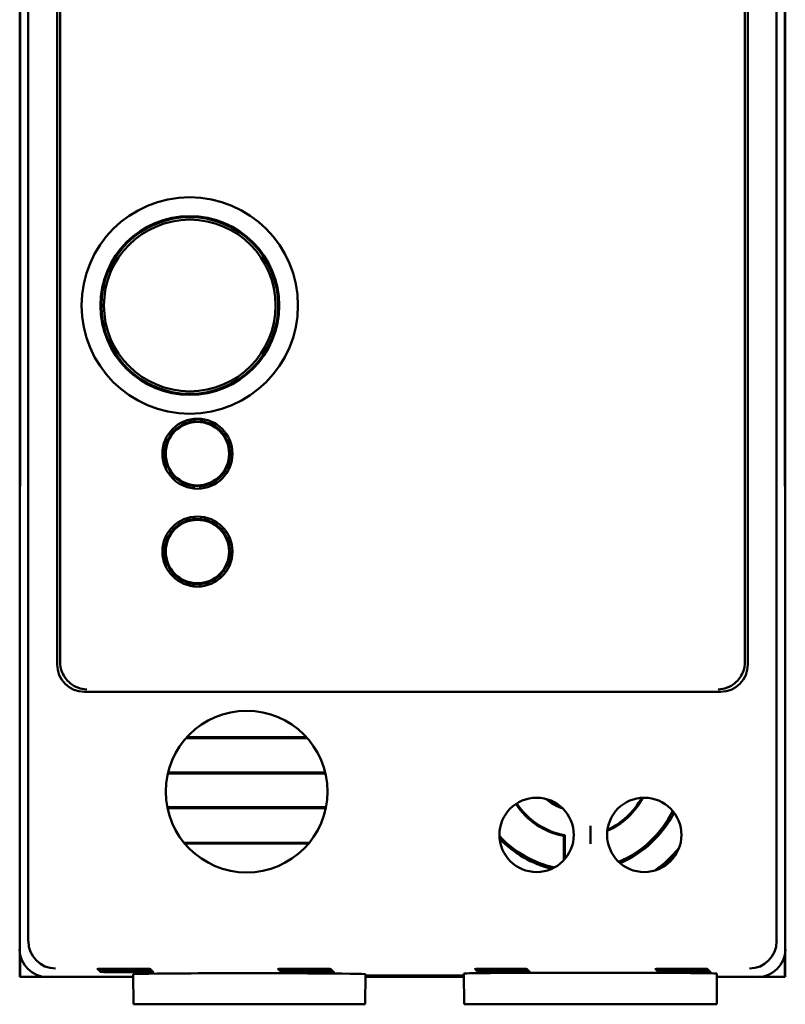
# Model space of a CAD drawing. Header units: inches. Extents: x 2.1 to 23.1, y 1.2 to 17.8.
# Tile 5 of 14: x 9.9 to 11.3, y 7.6 to 9.4. Entities that reach past the tile are written whole.
import ezdxf

# ---------------------------------------------------------------- set-up
doc = ezdxf.new("R2010")
doc.units = ezdxf.units.IN
doc.header["$LTSCALE"] = 0.8
doc.header["$MEASUREMENT"] = 0
doc.layers.add('Visible (ANSI)', color=7, linetype='Continuous', lineweight=50)

msp = doc.modelspace()

# ---------------------------------------------------------------- linework, layer by layer
at = {"layer": 'Visible (ANSI)'}
for p, q in [((9.8732, 7.6824), (9.8732, 11.0508)), ((11.2416, 11.0508), (11.2416, 7.6824)), ((9.9259, 10.5451), (9.9259, 8.1881)), ((11.1889, 8.1881), (11.1889, 10.5451)), ((11.1833, 10.328), (11.1833, 8.2676)), ((9.8574, 10.2416), (9.8574, 8.4916)), ((11.2574, 8.4916), (11.2574, 10.2416)), ((9.8583, 10.1928), (9.8583, 8.5404)), ((11.2565, 8.5404), (11.2565, 10.1928)), ((9.8583, 8.5425), (9.8583, 10.1907)), ((11.2565, 10.1907), (11.2565, 8.5425)), ((9.9315, 8.2676), (9.9315, 9.4897)), ((10.1771, 8.6327), (10.1771, 8.6374)), ((10.1831, 8.6327), (10.1771, 8.6327)), ((10.1771, 8.6324), (10.1771, 8.6327)), ((10.1891, 8.6326), (10.1831, 8.6327)), ((10.1891, 8.6372), (10.1891, 8.6326)), ((10.1891, 8.6326), (10.1891, 8.6323)), ((10.1306, 8.6112), (10.1346, 8.6089)), ((10.1346, 8.6089), (10.1316, 8.6037)), ((10.1346, 8.6089), (10.1349, 8.6087)), ((10.2307, 8.6076), (10.231, 8.6078)), ((10.231, 8.6078), (10.235, 8.6101)), ((10.2339, 8.6026), (10.231, 8.6078)), ((10.1285, 8.5986), (10.1245, 8.6009)), ((10.1316, 8.6037), (10.1285, 8.5986)), ((10.1288, 8.5984), (10.1285, 8.5986)), ((10.2368, 8.5973), (10.2339, 8.6026)), ((10.2368, 8.5973), (10.2366, 8.5972)), ((10.2409, 8.5996), (10.2368, 8.5973)), ((9.8583, 8.5425), (9.8578, 8.492)), ((9.8583, 8.5404), (9.8579, 8.4871)), ((9.8583, 8.5425), (9.8583, 8.5425)), ((10.1239, 8.5476), (10.128, 8.5499)), ((10.128, 8.5499), (10.1282, 8.55)), ((10.128, 8.5499), (10.1309, 8.5446)), ((10.1339, 8.5394), (10.1298, 8.5371)), ((10.1309, 8.5446), (10.1339, 8.5394)), ((10.1341, 8.5396), (10.1339, 8.5394)), ((10.2302, 8.5383), (10.2299, 8.5385)), ((10.2302, 8.5383), (10.2332, 8.5435)), ((10.2342, 8.536), (10.2302, 8.5383)), ((10.2332, 8.5435), (10.2363, 8.5487)), ((10.236, 8.5488), (10.2363, 8.5487)), ((10.2363, 8.5487), (10.2403, 8.5463)), ((11.257, 8.492), (11.2565, 8.5425)), ((11.2565, 8.5425), (11.2565, 8.5425)), ((11.2569, 8.4871), (11.2565, 8.5404)), ((10.1757, 8.5146), (10.1757, 8.5149)), ((10.1757, 8.51), (10.1757, 8.5146)), ((10.1757, 8.5146), (10.1817, 8.5145)), ((10.1817, 8.5145), (10.1877, 8.5145)), ((10.1877, 8.5148), (10.1877, 8.5145)), ((10.1877, 8.5145), (10.1877, 8.5098)), ((9.8574, 8.4916), (9.8578, 8.492)), ((9.8574, 8.4916), (9.8579, 8.4916)), ((9.8574, 8.4916), (9.8574, 8.4866)), ((9.8579, 8.4871), (9.8574, 8.4866)), ((9.8574, 8.4866), (9.8574, 7.6666)), ((9.8578, 8.492), (9.8579, 8.492)), ((11.2569, 8.492), (11.257, 8.492)), ((11.2569, 8.4916), (11.2574, 8.4916)), ((11.2574, 8.4866), (11.2569, 8.4871)), ((11.2574, 8.4916), (11.257, 8.492)), ((11.2574, 8.4866), (11.2574, 8.4916)), ((11.2574, 7.6666), (11.2574, 8.4866)), ((10.1771, 8.4537), (10.1771, 8.4584)), ((10.1831, 8.4537), (10.1771, 8.4537)), ((10.1771, 8.4534), (10.1771, 8.4537)), ((10.1891, 8.4536), (10.1831, 8.4537)), ((10.1891, 8.4582), (10.1891, 8.4536)), ((10.1891, 8.4536), (10.1891, 8.4533)), ((10.1306, 8.4322), (10.1346, 8.4299)), ((10.1346, 8.4299), (10.1316, 8.4247)), ((10.1346, 8.4299), (10.1349, 8.4297)), ((10.2307, 8.4286), (10.231, 8.4288)), ((10.231, 8.4288), (10.235, 8.4311)), ((10.2339, 8.4236), (10.231, 8.4288)), ((10.1285, 8.4196), (10.1245, 8.4219)), ((10.1316, 8.4247), (10.1285, 8.4196)), ((10.1288, 8.4194), (10.1285, 8.4196)), ((10.2368, 8.4183), (10.2339, 8.4236)), ((10.2368, 8.4183), (10.2366, 8.4182)), ((10.2409, 8.4206), (10.2368, 8.4183)), ((10.1239, 8.3686), (10.128, 8.3709)), ((10.128, 8.3709), (10.1282, 8.371)), ((10.128, 8.3709), (10.1309, 8.3656)), ((10.1339, 8.3604), (10.1298, 8.3581)), ((10.1309, 8.3656), (10.1339, 8.3604)), ((10.1341, 8.3606), (10.1339, 8.3604)), ((10.2302, 8.3593), (10.2299, 8.3595)), ((10.2302, 8.3593), (10.2332, 8.3645)), ((10.2342, 8.357), (10.2302, 8.3593)), ((10.2332, 8.3645), (10.2363, 8.3697)), ((10.236, 8.3698), (10.2363, 8.3697)), ((10.2363, 8.3697), (10.2403, 8.3673)), ((10.1757, 8.3356), (10.1757, 8.3359)), ((10.1757, 8.331), (10.1757, 8.3356)), ((10.1757, 8.3356), (10.1817, 8.3355)), ((10.1817, 8.3355), (10.1877, 8.3355)), ((10.1877, 8.3358), (10.1877, 8.3355)), ((10.1877, 8.3355), (10.1877, 8.3308)), ((9.9759, 8.1381), (11.1389, 8.1381)), ((10.3832, 8.0534), (10.1616, 8.0534)), ((10.3818, 8.055), (10.163, 8.055)), ((10.1283, 7.9887), (10.4165, 7.9887)), ((10.1287, 7.9903), (10.4161, 7.9903)), ((10.4174, 7.9269), (10.1274, 7.9269)), ((10.4171, 7.9253), (10.1277, 7.9253)), ((10.9011, 7.8929), (10.9011, 7.8601)), ((10.8524, 7.8302), (10.8524, 7.8744)), ((10.8542, 7.876), (10.8542, 7.8322)), ((10.1579, 7.8622), (10.387, 7.8622)), ((10.1592, 7.8606), (10.3856, 7.8606)), ((9.8574, 7.6666), (9.8574, 7.6166)), ((9.858, 7.6166), (9.858, 7.6587)), ((11.2568, 7.6587), (11.2568, 7.6166)), ((11.2574, 7.6166), (11.2574, 7.6666)), ((10.0654, 7.5666), (10.0649, 7.6216)), ((10.4894, 7.5666), (10.4899, 7.6216)), ((10.4899, 7.6193), (10.6696, 7.6193)), ((10.6696, 7.6181), (10.4899, 7.6181)), ((10.6701, 7.5666), (10.6696, 7.6229)), ((10.7311, 7.6307), (10.7311, 7.6315)), ((10.7311, 7.6315), (10.7439, 7.6315)), ((10.7439, 7.6307), (10.7311, 7.6307)), ((10.7328, 7.6289), (10.7328, 7.6298)), ((10.7328, 7.6298), (10.7457, 7.6298)), ((10.7457, 7.6289), (10.7328, 7.6289)), ((10.7346, 7.6272), (10.7346, 7.628)), ((10.7346, 7.628), (10.7474, 7.628)), ((10.7474, 7.6272), (10.7346, 7.6272)), ((10.7363, 7.6263), (10.7492, 7.6263)), ((10.7363, 7.6254), (10.7363, 7.6263)), ((10.7492, 7.6254), (10.7363, 7.6254)), ((10.7439, 7.6307), (10.7439, 7.6315)), ((10.7457, 7.6289), (10.7457, 7.6298)), ((10.7474, 7.6272), (10.7474, 7.628)), ((10.7492, 7.6254), (10.7492, 7.6263)), ((10.8026, 7.624), (10.9995, 7.624)), ((11.0611, 7.6315), (11.0739, 7.6315)), ((11.0611, 7.6307), (11.0611, 7.6315)), ((11.0739, 7.6307), (11.0611, 7.6307)), ((11.0628, 7.6298), (11.0757, 7.6298)), ((11.0628, 7.6289), (11.0628, 7.6298)), ((11.0757, 7.6289), (11.0628, 7.6289)), ((11.0646, 7.6272), (11.0646, 7.628)), ((11.0646, 7.628), (11.0774, 7.628)), ((11.0774, 7.6272), (11.0646, 7.6272)), ((11.0663, 7.6263), (11.0792, 7.6263)), ((11.0663, 7.6254), (11.0663, 7.6263)), ((11.0792, 7.6254), (11.0663, 7.6254)), ((11.0739, 7.6307), (11.0739, 7.6315)), ((11.0757, 7.6289), (11.0757, 7.6298)), ((11.0774, 7.6272), (11.0774, 7.628)), ((11.0792, 7.6254), (11.0792, 7.6263)), ((11.132, 7.5666), (11.1325, 7.6229)), ((9.858, 7.6166), (9.8574, 7.6166)), ((9.9074, 7.6166), (9.858, 7.6166)), ((9.9074, 7.6166), (10.065, 7.6166)), ((10.4898, 7.6166), (10.6697, 7.6166)), ((11.1325, 7.6166), (11.2074, 7.6166)), ((11.2568, 7.6166), (11.2074, 7.6166)), ((11.2574, 7.6166), (11.2568, 7.6166)), ((10.0654, 7.5666), (10.4894, 7.5666)), ((10.6701, 7.5666), (10.8026, 7.5666)), ((10.9995, 7.5666), (10.8026, 7.5666)), ((10.9995, 7.5666), (11.132, 7.5666))]:
    msp.add_line(p, q, dxfattribs=at)
for centre, radius in [((10.1684, 8.8446), 0.1979), ((10.1684, 8.8446), 0.1635), ((10.1684, 8.8446), 0.1625), ((10.1684, 8.8446), 0.1617), ((10.1684, 8.8446), 0.157), ((10.1824, 8.5736), 0.064), ((10.1824, 8.5736), 0.058), ((10.1824, 8.3946), 0.064), ((10.1824, 8.3946), 0.058), ((10.2724, 7.9556), 0.1478), ((10.8026, 7.8765), 0.068), ((10.9995, 7.8765), 0.068)]:
    msp.add_circle(centre, radius, dxfattribs=at)
for centre, radius, start, end in [((10.1824, 8.5736), 0.0598, 95.1139, 143.5935), ((10.1824, 8.5736), 0.0591, 89.3537, 95.1828), ((10.1824, 8.5736), 0.0591, 83.5245, 89.3537), ((10.1824, 8.5736), 0.0598, 35.1139, 83.5935), ((10.1824, 8.5736), 0.0591, 143.5245, 149.3537), ((10.1824, 8.5736), 0.0591, 29.3537, 35.1828), ((10.1824, 8.5736), 0.0598, 155.1139, 203.5935), ((10.1824, 8.5736), 0.0591, 149.3537, 155.1828), ((10.1824, 8.5736), 0.0591, 23.5245, 29.3537), ((10.1824, 8.5736), 0.0598, 335.1139, 23.5935), ((10.1824, 8.5736), 0.0591, 203.5245, 209.3537), ((10.1824, 8.5736), 0.0591, 209.3537, 215.1828), ((10.1824, 8.5736), 0.0598, 215.1139, 263.5935), ((10.1824, 8.5736), 0.0598, 275.1139, 323.5935), ((10.1824, 8.5736), 0.0591, 323.5245, 329.3537), ((10.1824, 8.5736), 0.0591, 329.3537, 335.1828), ((10.1824, 8.5736), 0.0591, 263.5245, 269.3537), ((10.1824, 8.5736), 0.0591, 269.3537, 275.1828), ((10.1824, 8.3946), 0.0598, 95.1139, 143.5935), ((10.1824, 8.3946), 0.0591, 89.3537, 95.1828), ((10.1824, 8.3946), 0.0591, 83.5245, 89.3537), ((10.1824, 8.3946), 0.0598, 35.1139, 83.5935), ((10.1824, 8.3946), 0.0591, 143.5245, 149.3537), ((10.1824, 8.3946), 0.0591, 29.3537, 35.1828), ((10.1824, 8.3946), 0.0598, 155.1139, 203.5935), ((10.1824, 8.3946), 0.0591, 149.3537, 155.1828), ((10.1824, 8.3946), 0.0591, 23.5245, 29.3537), ((10.1824, 8.3946), 0.0598, 335.1139, 23.5935), ((10.1824, 8.3946), 0.0591, 203.5245, 209.3537), ((10.1824, 8.3946), 0.0591, 209.3537, 215.1828), ((10.1824, 8.3946), 0.0598, 215.1139, 263.5935), ((10.1824, 8.3946), 0.0598, 275.1139, 323.5935), ((10.1824, 8.3946), 0.0591, 323.5245, 329.3537), ((10.1824, 8.3946), 0.0591, 329.3537, 335.1828), ((10.1824, 8.3946), 0.0591, 263.5245, 269.3537), ((10.1824, 8.3946), 0.0591, 269.3537, 275.1828), ((10.8774, 8.0066), 0.0863, 228.0989, 252.1241), ((10.8774, 8.0066), 0.1345, 293.8753, 332.4941), ((10.8774, 8.0066), 0.1327, 294.3443, 332.0251), ((10.8774, 8.0066), 0.1345, 213.1542, 259.2879), ((10.8774, 8.0066), 0.1327, 213.1559, 259.9388), ((10.8774, 8.0066), 0.084, 231.8102, 248.4128), ((10.8774, 8.0066), 0.1945, 292.7496, 333.6197), ((10.8774, 8.0066), 0.1978, 293.1952, 333.1742), ((10.8774, 8.0066), 0.1945, 222.782, 257.4411), ((10.8774, 8.0066), 0.1978, 223.9422, 256.2808), ((10.8774, 8.0066), 0.2412, 305.9835, 320.3859), ((10.8774, 8.0066), 0.2445, 308.7859, 317.5834)]:
    msp.add_arc(centre, radius, start, end, dxfattribs=at)
for centre, major_axis, ratio, start_param, end_param in [((9.9304, 8.2676), (0, -0.125), 0.008727, 0.935984, 1.570796), ((11.1844, 8.2676), (0, 0.125), 0.008727, 1.570796, 2.205609), ((9.9759, 8.1881), (-0.0354, -0.0354), 0.999924, 5.497825, 7.068545), ((11.1389, 8.1881), (0.0354, -0.0354), 0.999924, 5.497825, 7.068545), ((9.9232, 7.6824), (-0.0354, -0.0354), 0.999924, 5.497825, 5.506476), ((9.9228, 7.682), (0.0192, -0.0463), 0.987735, 4.324034, 5.886104), ((11.192, 7.682), (0.0192, 0.0463), 0.987735, 3.538674, 5.100744), ((11.1916, 7.6824), (0.0354, -0.0354), 0.999924, 0.77671, 0.78536), ((9.9074, 7.6666), (-0.0354, -0.0354), 0.999924, 5.497825, 7.068545), ((11.2074, 7.6666), (0.0354, -0.0354), 0.999924, 5.497825, 7.068545), ((10.2774, 7.6216), (0.2125, 0), 0.008727, 6.283109, 9.424854), ((10.8026, 7.6229), (0.133, 0), 0.008727, 1.570796, 3.141669), ((10.9995, 7.6229), (0.133, 0), 0.008727, 6.283109, 7.853982)]:
    msp.add_ellipse(centre, major_axis=major_axis, ratio=ratio, start_param=start_param, end_param=end_param, dxfattribs=at)
for points, knots in [([(9.9804, 8.1426), (9.9804, 8.1426), (9.9803, 8.1426), (9.9691, 8.1428), (9.9583, 8.1468), (9.9432, 8.1593), (9.9383, 8.166), (9.9326, 8.1799), (9.9312, 8.1866), (9.9313, 8.1935)], [-0.0007569, -0.0007569, -0.0007569, -0.0007569, 0, 0, 0.1605033, 0.1605033, 0.2756155, 0.2756155, 0.369841, 0.369841, 0.369841, 0.369841]), ([(11.1835, 8.1935), (11.1836, 8.1866), (11.1823, 8.1799), (11.1765, 8.166), (11.1716, 8.1593), (11.1566, 8.1468), (11.1457, 8.1428), (11.1345, 8.1426), (11.1345, 8.1426), (11.1344, 8.1426)], [0, 0, 0, 0, 0.0646422, 0.0646422, 0.1436135, 0.1436135, 0.2537248, 0.2537248, 0.254244, 0.254244, 0.254244, 0.254244]), ([(10.0482, 7.6315), (10.0529, 7.6315), (10.0576, 7.6315), (10.0682, 7.6315), (10.0738, 7.6315), (10.0837, 7.6314), (10.0878, 7.6313), (10.0939, 7.6313), (10.0958, 7.6312), (10.0972, 7.6311), (10.0967, 7.631), (10.0933, 7.6309), (10.0903, 7.6309), (10.0825, 7.6308), (10.0777, 7.6308), (10.0667, 7.6307), (10.0606, 7.6307), (10.048, 7.6307), (10.0416, 7.6307), (10.0294, 7.6307), (10.0237, 7.6307), (10.0136, 7.6308), (10.0094, 7.6308), (10.003, 7.6309), (10.0009, 7.631), (9.9992, 7.6311), (9.9995, 7.6311), (10.0027, 7.6313), (10.0054, 7.6313), (10.0113, 7.6314), (10.0138, 7.6314), (10.0192, 7.6314), (10.0222, 7.6315), (10.0254, 7.6315), (10.031, 7.6315), (10.0371, 7.6315), (10.045, 7.6315), (10.0466, 7.6315), (10.0482, 7.6315)], [0.060561, 0.060561, 0.060561, 0.060561, 0.0964888, 0.0964888, 0.144728, 0.144728, 0.1929677, 0.1929677, 0.2412113, 0.2412113, 0.2894602, 0.2894602, 0.3377125, 0.3377125, 0.3859646, 0.3859646, 0.4342127, 0.4342127, 0.4824551, 0.4824551, 0.5306933, 0.5306933, 0.5789308, 0.5789308, 0.6271715, 0.6271715, 0.6754172, 0.6754172, 0.7236667, 0.7236667, 0.7509825, 0.7509825, 0.7783016, 0.7783016, 0.7783016, 0.8265483, 0.8265483, 0.8388626, 0.8388626, 0.8388626, 0.8388626]), ([(10.05, 7.6298), (10.0547, 7.6298), (10.0593, 7.6298), (10.0699, 7.6297), (10.0756, 7.6297), (10.0854, 7.6296), (10.0896, 7.6296), (10.0956, 7.6295), (10.0976, 7.6295), (10.099, 7.6293), (10.0985, 7.6293), (10.095, 7.6292), (10.0921, 7.6291), (10.0843, 7.629), (10.0794, 7.629), (10.0684, 7.629), (10.0623, 7.6289), (10.0498, 7.6289), (10.0434, 7.6289), (10.0312, 7.629), (10.0254, 7.629), (10.0154, 7.629), (10.0111, 7.6291), (10.0047, 7.6292), (10.0026, 7.6292), (10.0009, 7.6293), (10.0013, 7.6294), (10.0044, 7.6295), (10.0071, 7.6296), (10.0131, 7.6296), (10.0155, 7.6297), (10.021, 7.6297), (10.0239, 7.6297), (10.0271, 7.6297), (10.0327, 7.6298), (10.0388, 7.6298), (10.0467, 7.6298), (10.0483, 7.6298), (10.05, 7.6298)], [0.0605897, 0.0605897, 0.0605897, 0.0605897, 0.0965495, 0.0965495, 0.1448186, 0.1448186, 0.1930883, 0.1930883, 0.241362, 0.241362, 0.2896411, 0.2896411, 0.3379239, 0.3379239, 0.3862065, 0.3862065, 0.434485, 0.434485, 0.4827576, 0.4827576, 0.5310259, 0.5310259, 0.5792933, 0.5792933, 0.6275641, 0.6275641, 0.6758399, 0.6758399, 0.7241199, 0.7241199, 0.7514528, 0.7514528, 0.7787892, 0.7787892, 0.7787892, 0.8270663, 0.8270663, 0.8393789, 0.8393789, 0.8393789, 0.8393789]), ([(10.0517, 7.628), (10.0564, 7.628), (10.0611, 7.628), (10.0717, 7.628), (10.0774, 7.628), (10.0872, 7.6279), (10.0913, 7.6279), (10.0974, 7.6278), (10.0994, 7.6277), (10.1008, 7.6276), (10.1003, 7.6275), (10.0968, 7.6274), (10.0939, 7.6274), (10.086, 7.6273), (10.0812, 7.6273), (10.0702, 7.6272), (10.0641, 7.6272), (10.0515, 7.6272), (10.0451, 7.6272), (10.0329, 7.6272), (10.0271, 7.6272), (10.0171, 7.6273), (10.0128, 7.6273), (10.0065, 7.6274), (10.0044, 7.6275), (10.0026, 7.6276), (10.003, 7.6277), (10.0061, 7.6278), (10.0089, 7.6278), (10.0148, 7.6279), (10.0173, 7.6279), (10.0227, 7.6279), (10.0257, 7.628), (10.0288, 7.628), (10.0344, 7.628), (10.0406, 7.628), (10.0485, 7.628), (10.0501, 7.628), (10.0517, 7.628)], [0.0606186, 0.0606186, 0.0606186, 0.0606186, 0.0966101, 0.0966101, 0.1449093, 0.1449093, 0.1932089, 0.1932089, 0.2415126, 0.2415126, 0.2898219, 0.2898219, 0.3381352, 0.3381352, 0.3864484, 0.3864484, 0.4347573, 0.4347573, 0.4830602, 0.4830602, 0.5313585, 0.5313585, 0.5796559, 0.5796559, 0.6279566, 0.6279566, 0.6762627, 0.6762627, 0.7245731, 0.7245731, 0.7519231, 0.7519231, 0.7792769, 0.7792769, 0.7792769, 0.8275844, 0.8275844, 0.8398955, 0.8398955, 0.8398955, 0.8398955]), ([(10.0534, 7.6263), (10.0582, 7.6263), (10.0628, 7.6263), (10.0735, 7.6263), (10.0791, 7.6262), (10.089, 7.6262), (10.0931, 7.6261), (10.0992, 7.626), (10.1011, 7.626), (10.1026, 7.6259), (10.102, 7.6258), (10.0986, 7.6257), (10.0957, 7.6256), (10.0878, 7.6256), (10.083, 7.6255), (10.0719, 7.6255), (10.0658, 7.6254), (10.0532, 7.6254), (10.0469, 7.6254), (10.0346, 7.6255), (10.0289, 7.6255), (10.0188, 7.6256), (10.0146, 7.6256), (10.0082, 7.6257), (10.0061, 7.6257), (10.0043, 7.6259), (10.0047, 7.6259), (10.0078, 7.626), (10.0106, 7.6261), (10.0165, 7.6261), (10.019, 7.6262), (10.0244, 7.6262), (10.0274, 7.6262), (10.0306, 7.6262), (10.0362, 7.6263), (10.0423, 7.6263), (10.0502, 7.6263), (10.0518, 7.6263), (10.0534, 7.6263)], [0.0606477, 0.0606477, 0.0606477, 0.0606477, 0.0966708, 0.0966708, 0.145, 0.145, 0.1933295, 0.1933295, 0.2416632, 0.2416632, 0.2900027, 0.2900027, 0.3383465, 0.3383465, 0.3866902, 0.3866902, 0.4350297, 0.4350297, 0.4833628, 0.4833628, 0.5316911, 0.5316911, 0.5800183, 0.5800183, 0.628349, 0.628349, 0.6766854, 0.6766854, 0.7250263, 0.7250263, 0.7523934, 0.7523934, 0.7797645, 0.7797645, 0.7797645, 0.8281025, 0.8281025, 0.8404122, 0.8404122, 0.8404122, 0.8404122]), ([(10.3782, 7.6315), (10.3829, 7.6315), (10.3876, 7.6315), (10.3982, 7.6315), (10.4038, 7.6315), (10.4137, 7.6314), (10.4178, 7.6313), (10.4239, 7.6313), (10.4258, 7.6312), (10.4272, 7.6311), (10.4267, 7.631), (10.4233, 7.6309), (10.4203, 7.6309), (10.4125, 7.6308), (10.4077, 7.6308), (10.3967, 7.6307), (10.3906, 7.6307), (10.378, 7.6307), (10.3716, 7.6307), (10.3594, 7.6307), (10.3537, 7.6307), (10.3436, 7.6308), (10.3394, 7.6308), (10.333, 7.6309), (10.3309, 7.631), (10.3292, 7.6311), (10.3295, 7.6311), (10.3327, 7.6313), (10.3354, 7.6313), (10.3413, 7.6314), (10.3438, 7.6314), (10.3492, 7.6314), (10.3522, 7.6315), (10.3554, 7.6315), (10.361, 7.6315), (10.3671, 7.6315), (10.375, 7.6315), (10.3766, 7.6315), (10.3782, 7.6315)], [0.060561, 0.060561, 0.060561, 0.060561, 0.0964888, 0.0964888, 0.144728, 0.144728, 0.1929677, 0.1929677, 0.2412113, 0.2412113, 0.2894602, 0.2894602, 0.3377125, 0.3377125, 0.3859646, 0.3859646, 0.4342127, 0.4342127, 0.4824551, 0.4824551, 0.5306933, 0.5306933, 0.5789308, 0.5789308, 0.6271715, 0.6271715, 0.6754172, 0.6754172, 0.7236667, 0.7236667, 0.7509825, 0.7509825, 0.7783016, 0.7783016, 0.7783016, 0.8265483, 0.8265483, 0.8388626, 0.8388626, 0.8388626, 0.8388626]), ([(10.38, 7.6298), (10.3847, 7.6298), (10.3893, 7.6298), (10.3999, 7.6297), (10.4056, 7.6297), (10.4154, 7.6296), (10.4196, 7.6296), (10.4256, 7.6295), (10.4276, 7.6295), (10.429, 7.6293), (10.4285, 7.6293), (10.425, 7.6292), (10.4221, 7.6291), (10.4143, 7.629), (10.4094, 7.629), (10.3984, 7.629), (10.3923, 7.6289), (10.3798, 7.6289), (10.3734, 7.6289), (10.3612, 7.629), (10.3554, 7.629), (10.3454, 7.629), (10.3411, 7.6291), (10.3347, 7.6292), (10.3326, 7.6292), (10.3309, 7.6293), (10.3313, 7.6294), (10.3344, 7.6295), (10.3371, 7.6296), (10.3431, 7.6296), (10.3455, 7.6297), (10.351, 7.6297), (10.3539, 7.6297), (10.3571, 7.6297), (10.3627, 7.6298), (10.3688, 7.6298), (10.3767, 7.6298), (10.3783, 7.6298), (10.38, 7.6298)], [0.0605897, 0.0605897, 0.0605897, 0.0605897, 0.0965495, 0.0965495, 0.1448186, 0.1448186, 0.1930883, 0.1930883, 0.241362, 0.241362, 0.2896411, 0.2896411, 0.3379239, 0.3379239, 0.3862065, 0.3862065, 0.434485, 0.434485, 0.4827576, 0.4827576, 0.5310259, 0.5310259, 0.5792933, 0.5792933, 0.6275641, 0.6275641, 0.6758399, 0.6758399, 0.7241199, 0.7241199, 0.7514528, 0.7514528, 0.7787892, 0.7787892, 0.7787892, 0.8270663, 0.8270663, 0.8393789, 0.8393789, 0.8393789, 0.8393789]), ([(10.3817, 7.628), (10.3864, 7.628), (10.3911, 7.628), (10.4017, 7.628), (10.4074, 7.628), (10.4172, 7.6279), (10.4213, 7.6279), (10.4274, 7.6278), (10.4294, 7.6277), (10.4308, 7.6276), (10.4303, 7.6275), (10.4268, 7.6274), (10.4239, 7.6274), (10.416, 7.6273), (10.4112, 7.6273), (10.4002, 7.6272), (10.3941, 7.6272), (10.3815, 7.6272), (10.3751, 7.6272), (10.3629, 7.6272), (10.3571, 7.6272), (10.3471, 7.6273), (10.3428, 7.6273), (10.3365, 7.6274), (10.3344, 7.6275), (10.3326, 7.6276), (10.333, 7.6277), (10.3361, 7.6278), (10.3389, 7.6278), (10.3448, 7.6279), (10.3473, 7.6279), (10.3527, 7.6279), (10.3557, 7.628), (10.3588, 7.628), (10.3644, 7.628), (10.3706, 7.628), (10.3785, 7.628), (10.3801, 7.628), (10.3817, 7.628)], [0.0606186, 0.0606186, 0.0606186, 0.0606186, 0.0966101, 0.0966101, 0.1449093, 0.1449093, 0.1932089, 0.1932089, 0.2415126, 0.2415126, 0.2898219, 0.2898219, 0.3381352, 0.3381352, 0.3864484, 0.3864484, 0.4347573, 0.4347573, 0.4830602, 0.4830602, 0.5313585, 0.5313585, 0.5796559, 0.5796559, 0.6279566, 0.6279566, 0.6762627, 0.6762627, 0.7245731, 0.7245731, 0.7519231, 0.7519231, 0.7792769, 0.7792769, 0.7792769, 0.8275844, 0.8275844, 0.8398955, 0.8398955, 0.8398955, 0.8398955]), ([(10.3834, 7.6263), (10.3882, 7.6263), (10.3928, 7.6263), (10.4035, 7.6263), (10.4091, 7.6262), (10.419, 7.6262), (10.4231, 7.6261), (10.4292, 7.626), (10.4311, 7.626), (10.4326, 7.6259), (10.432, 7.6258), (10.4286, 7.6257), (10.4257, 7.6256), (10.4178, 7.6256), (10.413, 7.6255), (10.4019, 7.6255), (10.3958, 7.6254), (10.3832, 7.6254), (10.3769, 7.6254), (10.3646, 7.6255), (10.3589, 7.6255), (10.3488, 7.6256), (10.3446, 7.6256), (10.3382, 7.6257), (10.3361, 7.6257), (10.3343, 7.6259), (10.3347, 7.6259), (10.3378, 7.626), (10.3406, 7.6261), (10.3465, 7.6261), (10.349, 7.6262), (10.3544, 7.6262), (10.3574, 7.6262), (10.3606, 7.6262), (10.3662, 7.6263), (10.3723, 7.6263), (10.3802, 7.6263), (10.3818, 7.6263), (10.3834, 7.6263)], [0.0606477, 0.0606477, 0.0606477, 0.0606477, 0.0966708, 0.0966708, 0.145, 0.145, 0.1933295, 0.1933295, 0.2416632, 0.2416632, 0.2900027, 0.2900027, 0.3383465, 0.3383465, 0.3866902, 0.3866902, 0.4350297, 0.4350297, 0.4833628, 0.4833628, 0.5316911, 0.5316911, 0.5800183, 0.5800183, 0.628349, 0.628349, 0.6766854, 0.6766854, 0.7250263, 0.7250263, 0.7523934, 0.7523934, 0.7797645, 0.7797645, 0.7797645, 0.8281025, 0.8281025, 0.8404122, 0.8404122, 0.8404122, 0.8404122]), ([(10.7311, 7.6307), (10.7249, 7.6307), (10.719, 7.6307), (10.7081, 7.6308), (10.7034, 7.6308), (10.6958, 7.6309), (10.693, 7.6309), (10.6896, 7.631), (10.6892, 7.6311), (10.6907, 7.6312), (10.6926, 7.6313), (10.6987, 7.6313), (10.7028, 7.6314), (10.7111, 7.6314), (10.7148, 7.6315), (10.7227, 7.6315), (10.7268, 7.6315), (10.7311, 7.6315)], [0.0000418, 0.0000418, 0.0000418, 0.0000418, 0.0475528, 0.0475528, 0.0951059, 0.0951059, 0.1426606, 0.1426606, 0.1902173, 0.1902173, 0.237775, 0.237775, 0.2853322, 0.2853322, 0.3180771, 0.3180771, 0.3507779, 0.3507779, 0.3507779, 0.3507779]), ([(10.7328, 7.6289), (10.7266, 7.6289), (10.7207, 7.629), (10.7099, 7.629), (10.7051, 7.6291), (10.6975, 7.6291), (10.6947, 7.6292), (10.6914, 7.6293), (10.6909, 7.6293), (10.6924, 7.6295), (10.6944, 7.6295), (10.7005, 7.6296), (10.7045, 7.6296), (10.7128, 7.6297), (10.7165, 7.6297), (10.7244, 7.6298), (10.7286, 7.6298), (10.7328, 7.6298)], [0.0000367, 0.0000367, 0.0000367, 0.0000367, 0.047583, 0.047583, 0.0951662, 0.0951662, 0.1427512, 0.1427512, 0.1903381, 0.1903381, 0.237926, 0.237926, 0.2855135, 0.2855135, 0.3182792, 0.3182792, 0.351006, 0.351006, 0.351006, 0.351006]), ([(10.7346, 7.6272), (10.7284, 7.6272), (10.7224, 7.6272), (10.7116, 7.6273), (10.7069, 7.6273), (10.6992, 7.6274), (10.6964, 7.6274), (10.6931, 7.6275), (10.6926, 7.6276), (10.6941, 7.6277), (10.6961, 7.6278), (10.7022, 7.6279), (10.7063, 7.6279), (10.7145, 7.628), (10.7182, 7.628), (10.7262, 7.628), (10.7303, 7.628), (10.7346, 7.628)], [0.0000315, 0.0000315, 0.0000315, 0.0000315, 0.0476132, 0.0476132, 0.0952266, 0.0952266, 0.1428417, 0.1428417, 0.1904588, 0.1904588, 0.238077, 0.238077, 0.2856948, 0.2856948, 0.3184813, 0.3184813, 0.3512342, 0.3512342, 0.3512342, 0.3512342]), ([(10.7363, 7.6254), (10.7301, 7.6255), (10.7242, 7.6255), (10.7133, 7.6255), (10.7086, 7.6256), (10.7009, 7.6256), (10.6981, 7.6257), (10.6948, 7.6258), (10.6943, 7.6259), (10.6958, 7.626), (10.6978, 7.626), (10.7039, 7.6261), (10.708, 7.6262), (10.7163, 7.6262), (10.72, 7.6262), (10.7279, 7.6263), (10.7321, 7.6263), (10.7363, 7.6263)], [0.0000263, 0.0000263, 0.0000263, 0.0000263, 0.0476434, 0.0476434, 0.095287, 0.095287, 0.1429322, 0.1429322, 0.1905796, 0.1905796, 0.238228, 0.238228, 0.2858761, 0.2858761, 0.3186834, 0.3186834, 0.3514624, 0.3514624, 0.3514624, 0.3514624]), ([(10.7439, 7.6315), (10.7501, 7.6315), (10.7561, 7.6315), (10.7669, 7.6314), (10.7716, 7.6314), (10.7792, 7.6313), (10.7821, 7.6313), (10.7854, 7.6312), (10.7858, 7.6311), (10.7843, 7.631), (10.7824, 7.6309), (10.7763, 7.6308), (10.7722, 7.6308), (10.7639, 7.6307), (10.7602, 7.6307), (10.7523, 7.6307), (10.7482, 7.6307), (10.7439, 7.6307)], [0.0000443, 0.0000443, 0.0000443, 0.0000443, 0.0475535, 0.0475535, 0.0951083, 0.0951083, 0.1426655, 0.1426655, 0.190225, 0.190225, 0.2377854, 0.2377854, 0.2853449, 0.2853449, 0.3180829, 0.3180829, 0.3507804, 0.3507804, 0.3507804, 0.3507804]), ([(10.7457, 7.6298), (10.7519, 7.6298), (10.7578, 7.6297), (10.7686, 7.6297), (10.7734, 7.6297), (10.781, 7.6296), (10.7838, 7.6295), (10.7871, 7.6294), (10.7876, 7.6294), (10.7861, 7.6292), (10.7842, 7.6292), (10.7781, 7.6291), (10.774, 7.6291), (10.7657, 7.629), (10.762, 7.629), (10.7541, 7.629), (10.7499, 7.6289), (10.7457, 7.6289)], [0.0000391, 0.0000391, 0.0000391, 0.0000391, 0.0475837, 0.0475837, 0.0951687, 0.0951687, 0.1427561, 0.1427561, 0.1903458, 0.1903458, 0.2379365, 0.2379365, 0.2855262, 0.2855262, 0.318285, 0.318285, 0.3510086, 0.3510086, 0.3510086, 0.3510086]), ([(10.7474, 7.628), (10.7536, 7.628), (10.7596, 7.628), (10.7704, 7.6279), (10.7751, 7.6279), (10.7828, 7.6278), (10.7856, 7.6278), (10.7889, 7.6277), (10.7894, 7.6276), (10.7879, 7.6275), (10.7859, 7.6274), (10.7798, 7.6274), (10.7757, 7.6273), (10.7675, 7.6273), (10.7638, 7.6272), (10.7558, 7.6272), (10.7517, 7.6272), (10.7474, 7.6272)], [0.0000339, 0.0000339, 0.0000339, 0.0000339, 0.0476139, 0.0476139, 0.0952291, 0.0952291, 0.1428466, 0.1428466, 0.1904665, 0.1904665, 0.2380875, 0.2380875, 0.2857075, 0.2857075, 0.3184872, 0.3184872, 0.3512367, 0.3512367, 0.3512367, 0.3512367]), ([(10.7492, 7.6263), (10.7554, 7.6263), (10.7613, 7.6263), (10.7722, 7.6262), (10.7769, 7.6262), (10.7846, 7.6261), (10.7874, 7.626), (10.7907, 7.6259), (10.7912, 7.6259), (10.7897, 7.6258), (10.7877, 7.6257), (10.7816, 7.6256), (10.7775, 7.6256), (10.7692, 7.6255), (10.7655, 7.6255), (10.7576, 7.6255), (10.7534, 7.6255), (10.7492, 7.6254)], [0.0000288, 0.0000288, 0.0000288, 0.0000288, 0.0476441, 0.0476441, 0.0952894, 0.0952894, 0.1429372, 0.1429372, 0.1905873, 0.1905873, 0.2382385, 0.2382385, 0.2858888, 0.2858888, 0.3186893, 0.3186893, 0.3514649, 0.3514649, 0.3514649, 0.3514649]), ([(11.0611, 7.6307), (11.0549, 7.6307), (11.049, 7.6307), (11.0381, 7.6308), (11.0334, 7.6308), (11.0258, 7.6309), (11.023, 7.6309), (11.0196, 7.631), (11.0192, 7.6311), (11.0207, 7.6312), (11.0226, 7.6313), (11.0287, 7.6313), (11.0328, 7.6314), (11.0411, 7.6314), (11.0448, 7.6315), (11.0527, 7.6315), (11.0568, 7.6315), (11.0611, 7.6315)], [0.0000418, 0.0000418, 0.0000418, 0.0000418, 0.0475528, 0.0475528, 0.0951059, 0.0951059, 0.1426606, 0.1426606, 0.1902173, 0.1902173, 0.237775, 0.237775, 0.2853322, 0.2853322, 0.3180771, 0.3180771, 0.3507779, 0.3507779, 0.3507779, 0.3507779]), ([(11.0628, 7.6289), (11.0566, 7.6289), (11.0507, 7.629), (11.0399, 7.629), (11.0351, 7.6291), (11.0275, 7.6291), (11.0247, 7.6292), (11.0214, 7.6293), (11.0209, 7.6293), (11.0224, 7.6295), (11.0244, 7.6295), (11.0305, 7.6296), (11.0345, 7.6296), (11.0428, 7.6297), (11.0465, 7.6297), (11.0544, 7.6298), (11.0586, 7.6298), (11.0628, 7.6298)], [0.0000367, 0.0000367, 0.0000367, 0.0000367, 0.047583, 0.047583, 0.0951662, 0.0951662, 0.1427512, 0.1427512, 0.1903381, 0.1903381, 0.237926, 0.237926, 0.2855135, 0.2855135, 0.3182792, 0.3182792, 0.351006, 0.351006, 0.351006, 0.351006]), ([(11.0646, 7.6272), (11.0584, 7.6272), (11.0524, 7.6272), (11.0416, 7.6273), (11.0369, 7.6273), (11.0292, 7.6274), (11.0264, 7.6274), (11.0231, 7.6275), (11.0226, 7.6276), (11.0241, 7.6277), (11.0261, 7.6278), (11.0322, 7.6279), (11.0363, 7.6279), (11.0445, 7.628), (11.0482, 7.628), (11.0562, 7.628), (11.0603, 7.628), (11.0646, 7.628)], [0.0000315, 0.0000315, 0.0000315, 0.0000315, 0.0476132, 0.0476132, 0.0952266, 0.0952266, 0.1428417, 0.1428417, 0.1904588, 0.1904588, 0.238077, 0.238077, 0.2856948, 0.2856948, 0.3184813, 0.3184813, 0.3512342, 0.3512342, 0.3512342, 0.3512342]), ([(11.0663, 7.6254), (11.0601, 7.6255), (11.0542, 7.6255), (11.0433, 7.6255), (11.0386, 7.6256), (11.0309, 7.6256), (11.0281, 7.6257), (11.0248, 7.6258), (11.0243, 7.6259), (11.0258, 7.626), (11.0278, 7.626), (11.0339, 7.6261), (11.038, 7.6262), (11.0463, 7.6262), (11.05, 7.6262), (11.0579, 7.6263), (11.0621, 7.6263), (11.0663, 7.6263)], [0.0000263, 0.0000263, 0.0000263, 0.0000263, 0.0476434, 0.0476434, 0.095287, 0.095287, 0.1429322, 0.1429322, 0.1905796, 0.1905796, 0.238228, 0.238228, 0.2858761, 0.2858761, 0.3186834, 0.3186834, 0.3514624, 0.3514624, 0.3514624, 0.3514624]), ([(11.0739, 7.6315), (11.0801, 7.6315), (11.0861, 7.6315), (11.0969, 7.6314), (11.1016, 7.6314), (11.1092, 7.6313), (11.1121, 7.6313), (11.1154, 7.6312), (11.1158, 7.6311), (11.1143, 7.631), (11.1124, 7.6309), (11.1063, 7.6308), (11.1022, 7.6308), (11.0939, 7.6307), (11.0902, 7.6307), (11.0823, 7.6307), (11.0782, 7.6307), (11.0739, 7.6307)], [0.0000443, 0.0000443, 0.0000443, 0.0000443, 0.0475535, 0.0475535, 0.0951083, 0.0951083, 0.1426655, 0.1426655, 0.190225, 0.190225, 0.2377854, 0.2377854, 0.2853449, 0.2853449, 0.3180829, 0.3180829, 0.3507804, 0.3507804, 0.3507804, 0.3507804]), ([(11.0757, 7.6298), (11.0819, 7.6298), (11.0878, 7.6297), (11.0986, 7.6297), (11.1034, 7.6297), (11.111, 7.6296), (11.1138, 7.6295), (11.1171, 7.6294), (11.1176, 7.6294), (11.1161, 7.6292), (11.1142, 7.6292), (11.1081, 7.6291), (11.104, 7.6291), (11.0957, 7.629), (11.092, 7.629), (11.0841, 7.629), (11.0799, 7.6289), (11.0757, 7.6289)], [0.0000391, 0.0000391, 0.0000391, 0.0000391, 0.0475837, 0.0475837, 0.0951687, 0.0951687, 0.1427561, 0.1427561, 0.1903458, 0.1903458, 0.2379365, 0.2379365, 0.2855262, 0.2855262, 0.318285, 0.318285, 0.3510086, 0.3510086, 0.3510086, 0.3510086]), ([(11.0774, 7.628), (11.0836, 7.628), (11.0896, 7.628), (11.1004, 7.6279), (11.1051, 7.6279), (11.1128, 7.6278), (11.1156, 7.6278), (11.1189, 7.6277), (11.1194, 7.6276), (11.1179, 7.6275), (11.1159, 7.6274), (11.1098, 7.6274), (11.1057, 7.6273), (11.0975, 7.6273), (11.0938, 7.6272), (11.0858, 7.6272), (11.0817, 7.6272), (11.0774, 7.6272)], [0.0000339, 0.0000339, 0.0000339, 0.0000339, 0.0476139, 0.0476139, 0.0952291, 0.0952291, 0.1428466, 0.1428466, 0.1904665, 0.1904665, 0.2380875, 0.2380875, 0.2857075, 0.2857075, 0.3184872, 0.3184872, 0.3512367, 0.3512367, 0.3512367, 0.3512367]), ([(11.0792, 7.6263), (11.0854, 7.6263), (11.0913, 7.6263), (11.1022, 7.6262), (11.1069, 7.6262), (11.1146, 7.6261), (11.1174, 7.626), (11.1207, 7.6259), (11.1212, 7.6259), (11.1197, 7.6258), (11.1177, 7.6257), (11.1116, 7.6256), (11.1075, 7.6256), (11.0992, 7.6255), (11.0955, 7.6255), (11.0876, 7.6255), (11.0834, 7.6255), (11.0792, 7.6254)], [0.0000288, 0.0000288, 0.0000288, 0.0000288, 0.0476441, 0.0476441, 0.0952894, 0.0952894, 0.1429372, 0.1429372, 0.1905873, 0.1905873, 0.2382385, 0.2382385, 0.2858888, 0.2858888, 0.3186893, 0.3186893, 0.3514649, 0.3514649, 0.3514649, 0.3514649])]:
    msp.add_open_spline(points, degree=3, knots=knots, dxfattribs=at)
msp.add_open_spline([(10.8524, 7.8744), (10.8533, 7.8752), (10.8542, 7.876)], degree=2, dxfattribs=at)

doc.saveas('drawing.dxf')
